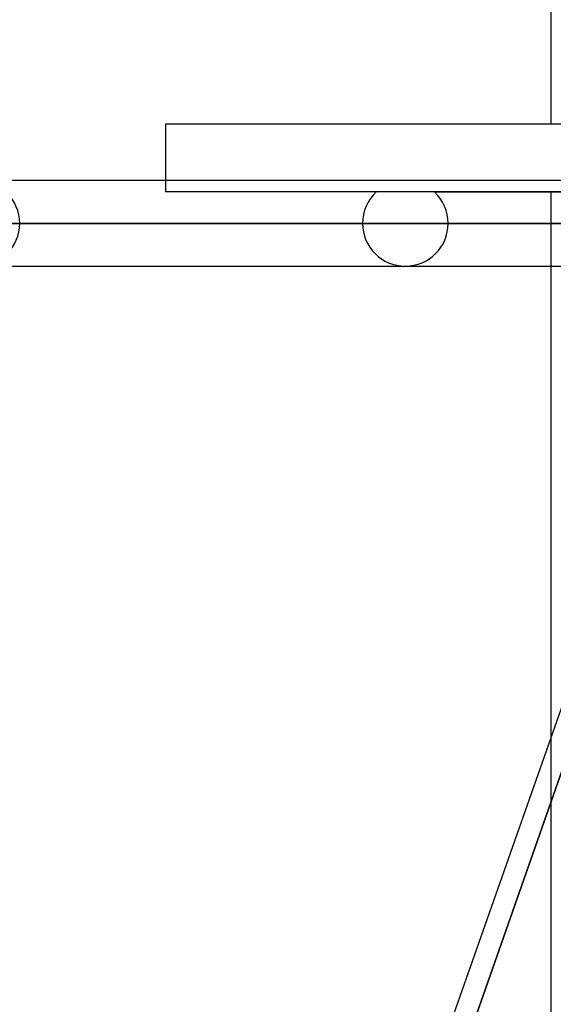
# Model space of a CAD drawing. Header units: millimetres. Extents: x -185 to 185, y -130 to 54.
# Tile 29 of 76: x -48 to -40, y -36 to -22. Entities that reach past the tile are written whole.
import ezdxf

# ---------------------------------------------------------------- set-up
doc = ezdxf.new("R2010")
doc.units = ezdxf.units.MM
doc.layers.add('MAIN-1', color=7, linetype='Continuous')
doc.layers.add('MAIN-2', color=7, linetype='Continuous')

msp = doc.modelspace()

# ---------------------------------------------------------------- linework, layer by layer
at = {"layer": 'MAIN-1'}
for p, q in [((-40.005, -23.171), (-40.005, -12.483)), ((-45.72, -23.171), (-45.72, -24.013)), ((-45.72, -23.171), (45.72, -23.171)), ((96.053, -24.013), (-96.053, -24.013)), ((-96.649, -24.648), (96.649, -24.648)), ((-96.053, -25.283), (96.053, -25.283)), ((-37.557, -25.283), (-41.602, -36.812)), ((-40.005, -32.26), (-40.005, -25.283))]:
    msp.add_line(p, q, dxfattribs=at)
at = {"layer": 'MAIN-2'}
for p, q in [((-45.72, -24.013), (-45.72, -24.181)), ((-34.831, -24.181), (-45.72, -24.181)), ((-41.733, -24.181), (-32.002, -24.181)), ((-40.005, -25.283), (-40.005, -24.181)), ((96.649, -24.648), (-96.649, -24.648)), ((-95.81, -24.648), (-35.176, -24.648)), ((95.81, -24.648), (-95.81, -24.648)), ((-49.149, -24.648), (-37.271, -24.648)), ((-37.271, -24.648), (-49.149, -24.648)), ((-36.442, -24.648), (-47.879, -24.648)), ((-47.879, -24.648), (-36.442, -24.648)), ((-42.799, -24.648), (-32.837, -24.648)), ((-32.837, -24.648), (-42.799, -24.648)), ((-31.936, -24.648), (-41.529, -24.648)), ((-41.529, -24.648), (-31.936, -24.648)), ((-37.173, -25.145), (-41.274, -36.836)), ((-41.274, -36.836), (-37.173, -25.145)), ((-40.005, -38.082), (-40.005, -32.26))]:
    msp.add_line(p, q, dxfattribs=at)
for centre, start, end in [((-48.514, -24.648), 0, 180), ((-42.164, -24.648), 132.756, 180), ((-42.164, -24.648), 0, 47.244), ((-48.514, -24.648), 180, 0), ((-42.164, -24.648), 180, 0)]:
    msp.add_arc(centre, 0.635, start, end, dxfattribs=at)

doc.saveas('drawing.dxf')
